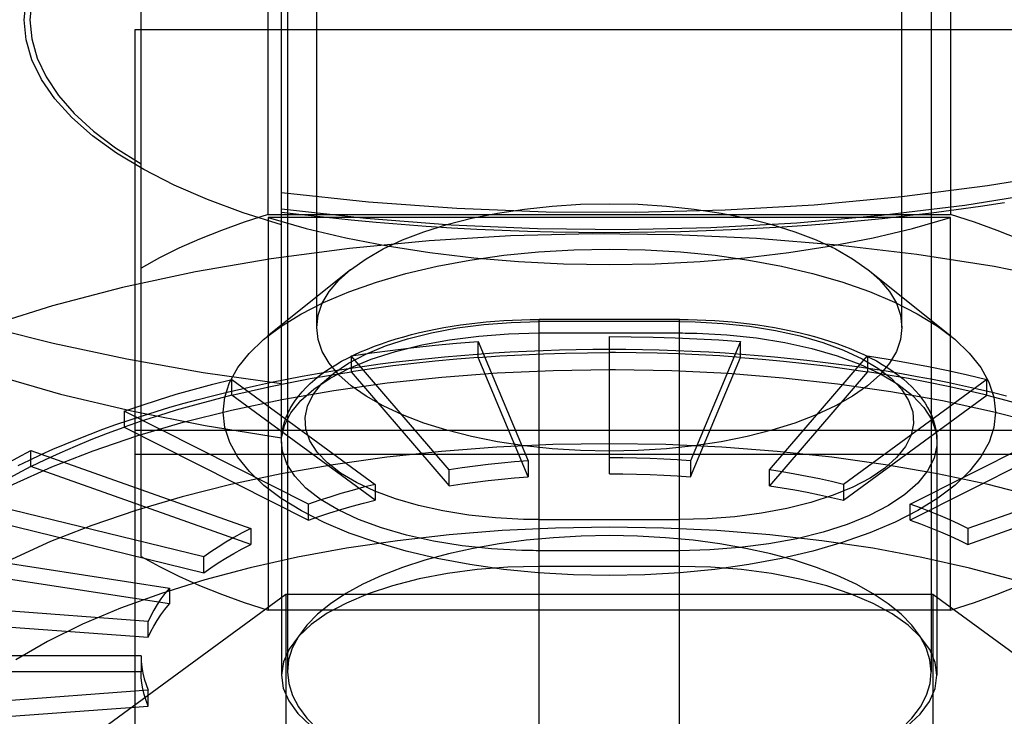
# Model space of a CAD drawing. Header units: inches. Extents: x 0 to 198, y 0 to 128.
# Tile 78 of 102: x 85.289 to 85.62, y 89.397 to 89.631. Entities that reach past the tile are written whole.
import ezdxf

# ---------------------------------------------------------------- set-up
doc = ezdxf.new("R2010")
doc.units = ezdxf.units.IN
doc.header["$LTSCALE"] = 10.872093
doc.header["$MEASUREMENT"] = 0
doc.linetypes.add('HIDDEN', pattern=[0.2, 0.1, -0.1])
doc.layers.add('DEFAULT_2', color=8, linetype='HIDDEN')

msp = doc.modelspace()

# ---------------------------------------------------------------- linework, layer by layer
at = {"layer": 'DEFAULT_2', "color": 8, "linetype": 'HIDDEN'}
for p, q in [((85.38884, 89.52755), (85.38884, 90.03423)), ((85.58569, 89.52755), (85.58569, 90.03423)), ((85.379, 89.7579), (85.379, 89.41179)), ((85.59553, 89.7579), (85.59553, 89.41179)), ((85.37247, 89.56556), (85.37247, 89.69758)), ((85.60207, 89.69758), (85.60207, 89.56556)), ((85.32979, 89.45049), (85.32979, 89.67954)), ((85.37703, 89.49046), (85.37703, 89.65131)), ((85.32779, 89.62771), (85.64668, 89.62771)), ((85.32779, 89.35021), (85.32779, 89.62771)), ((85.37247, 89.56556), (85.60207, 89.56556)), ((85.60207, 89.56447), (85.37247, 89.56447)), ((85.37247, 89.56447), (85.37247, 89.43245)), ((85.60207, 89.43245), (85.60207, 89.56447)), ((85.4002, 89.54695), (85.37234, 89.52461)), ((85.57434, 89.54695), (85.6022, 89.52461)), ((85.51086, 89.53023), (85.46361, 89.53023)), ((85.46361, 89.23125), (85.46361, 89.53023)), ((85.51086, 89.23125), (85.51086, 89.53023)), ((85.51085, 89.52949), (85.46361, 89.52949)), ((85.51085, 89.52949), (85.51613, 89.52941)), ((85.48727, 89.47834), (85.48727, 89.52446)), ((85.44317, 89.51747), (85.44317, 89.52283)), ((85.44317, 89.52283), (85.45992, 89.48268)), ((85.53136, 89.52283), (85.51461, 89.48268)), ((85.53136, 89.51747), (85.53136, 89.52283)), ((85.40042, 89.51799), (85.40042, 89.51263)), ((85.43341, 89.47968), (85.40042, 89.51799)), ((85.45992, 89.47733), (85.44317, 89.51747)), ((85.48929, 89.5191), (85.48727, 89.51911)), ((85.51461, 89.47733), (85.53136, 89.51747)), ((85.54113, 89.47968), (85.57412, 89.51799)), ((85.57412, 89.51799), (85.57412, 89.51263)), ((85.48727, 89.51339), (85.48938, 89.51339)), ((85.3603, 89.50473), (85.3603, 89.51008)), ((85.3603, 89.51008), (85.40853, 89.47478)), ((85.40042, 89.51263), (85.43341, 89.47433)), ((85.57412, 89.51263), (85.54113, 89.47433)), ((85.61424, 89.51008), (85.56601, 89.47478)), ((85.61424, 89.50473), (85.61424, 89.51008)), ((85.40853, 89.46942), (85.3603, 89.50473)), ((85.56601, 89.46942), (85.61424, 89.50473)), ((85.32404, 89.49935), (85.32404, 89.494)), ((85.38604, 89.46812), (85.32404, 89.49935)), ((85.58849, 89.46812), (85.65049, 89.49935)), ((85.32404, 89.494), (85.38604, 89.46277)), ((85.65049, 89.494), (85.58849, 89.46277)), ((85.64668, 89.49294), (85.32779, 89.49294)), ((85.377, 89.48907), (85.377, 89.41058)), ((85.59747, 89.48907), (85.59747, 89.41058)), ((85.29274, 89.48077), (85.29274, 89.48612)), ((85.29274, 89.48612), (85.36663, 89.45992)), ((85.32779, 89.48498), (85.64668, 89.48498)), ((85.68179, 89.48612), (85.6079, 89.45992)), ((85.36663, 89.45457), (85.29274, 89.48077)), ((85.45992, 89.48268), (85.45992, 89.47733)), ((85.51461, 89.48268), (85.51461, 89.47733)), ((85.6079, 89.45457), (85.68179, 89.48077)), ((85.43341, 89.47433), (85.43341, 89.47968)), ((85.54113, 89.47433), (85.54113, 89.47968)), ((85.40853, 89.47478), (85.40853, 89.46942)), ((85.56601, 89.47478), (85.56601, 89.46942)), ((85.35088, 89.45042), (85.26735, 89.4708)), ((85.38604, 89.46277), (85.38604, 89.46812)), ((85.58849, 89.46277), (85.58849, 89.46812)), ((85.26735, 89.46545), (85.35088, 89.44506)), ((85.46362, 89.46293), (85.45835, 89.46301)), ((85.46362, 89.46293), (85.51086, 89.46293)), ((85.36663, 89.45992), (85.36663, 89.45457)), ((85.6079, 89.45992), (85.6079, 89.45457)), ((85.24864, 89.45384), (85.33928, 89.4399)), ((85.35088, 89.44506), (85.35088, 89.45042)), ((85.33928, 89.43455), (85.24864, 89.44849)), ((85.51086, 89.44718), (85.46361, 89.44718)), ((85.26975, 89.35826), (85.37851, 89.43788)), ((85.33928, 89.4399), (85.33928, 89.43455)), ((85.37851, 89.43788), (85.59603, 89.43788)), ((85.37851, 89.43788), (85.37851, 89.31299)), ((85.59603, 89.43788), (85.59603, 89.31299)), ((85.59603, 89.43788), (85.70479, 89.35826)), ((85.33218, 89.4287), (85.23719, 89.43577)), ((85.60207, 89.43245), (85.37247, 89.43245)), ((85.23719, 89.43042), (85.33218, 89.42334)), ((85.33218, 89.42334), (85.33218, 89.4287)), ((85.32979, 89.41714), (85.23333, 89.41714)), ((85.32979, 89.41714), (85.32979, 89.41179)), ((85.32979, 89.41179), (85.23333, 89.41179)), ((85.33218, 89.40558), (85.23719, 89.3985)), ((85.33218, 89.40023), (85.33218, 89.40558)), ((85.23719, 89.39315), (85.33218, 89.40023))]:
    msp.add_line(p, q, dxfattribs=at)
for points in [[(85.32979, 89.67954), (85.32121, 89.67413), (85.31371, 89.66849), (85.30728, 89.6626), (85.30196, 89.65652), (85.29779, 89.65029), (85.29479, 89.64393), (85.29299, 89.6375), (85.29239, 89.63103)], [(85.29042, 89.63103), (85.29124, 89.63862)], [(85.37703, 89.56745), (85.40537, 89.5643), (85.43401, 89.56209), (85.46305, 89.56083), (85.49223, 89.56052), (85.52137, 89.56115), (85.5503, 89.56274), (85.57883, 89.56526), (85.60683, 89.5687), (85.6342, 89.57307), (85.66071, 89.57831), (85.68616, 89.58441), (85.71042, 89.59131), (85.73332, 89.59899), (85.75474, 89.60738), (85.77455, 89.61644), (85.79265, 89.62612), (85.80891, 89.63636)], [(85.37703, 89.57294), (85.40627, 89.56981), (85.43599, 89.56765), (85.46602, 89.56646), (85.49617, 89.56626), (85.52627, 89.56704), (85.55614, 89.56881), (85.5856, 89.57154), (85.61447, 89.57523), (85.64257, 89.57986), (85.66975, 89.58538), (85.69583, 89.59178), (85.72067, 89.59901), (85.7441, 89.60703), (85.766, 89.6158), (85.78623, 89.62525), (85.80467, 89.63534)], [(85.37703, 89.5621), (85.3641, 89.56613), (85.35206, 89.57056), (85.34089, 89.57541), (85.33067, 89.58062), (85.3215, 89.58616), (85.31341, 89.59201), (85.30649, 89.59811), (85.30075, 89.60443), (85.29626, 89.61092), (85.29302, 89.61755), (85.29108, 89.62424), (85.29042, 89.63103)], [(85.29239, 89.63103), (85.29299, 89.62455), (85.29479, 89.61812), (85.29779, 89.61177), (85.30196, 89.60553), (85.30728, 89.59945), (85.31371, 89.59356), (85.32121, 89.58792), (85.32979, 89.58251)], [(85.14247, 89.5899), (85.1451, 89.58783), (85.15927, 89.57772), (85.17511, 89.56807), (85.19254, 89.55892), (85.21147, 89.55031), (85.2318, 89.5423), (85.25343, 89.53492), (85.27625, 89.52822), (85.30015, 89.52221), (85.32499, 89.51694), (85.35066, 89.51244), (85.37703, 89.50871)], [(85.62017, 89.56945), (85.61206, 89.56823), (85.60389, 89.56708), (85.59567, 89.56601), (85.58739, 89.56502), (85.57906, 89.56411), (85.5707, 89.56328), (85.56229, 89.56253), (85.55385, 89.56186), (85.54537, 89.56127), (85.53687, 89.56076), (85.52835, 89.56033), (85.5198, 89.55998), (85.51124, 89.55971), (85.50267, 89.55953), (85.4941, 89.55942), (85.48552, 89.5594), (85.47694, 89.55945), (85.46836, 89.55959), (85.45979, 89.55981), (85.45124, 89.56011), (85.44271, 89.56049), (85.43419, 89.56096), (85.4257, 89.5615), (85.41724, 89.56212), (85.40882, 89.56283), (85.40043, 89.56361), (85.39208, 89.56447), (85.38378, 89.56542), (85.37703, 89.56624)], [(85.4002, 89.54695), (85.40543, 89.55066), (85.41118, 89.55394), (85.41767, 89.55696), (85.42483, 89.55971), (85.43258, 89.56214), (85.44087, 89.56424), (85.4496, 89.56598), (85.4587, 89.56736), (85.46807, 89.56835), (85.47762, 89.56895), (85.48727, 89.56915), (85.49691, 89.56895), (85.50647, 89.56835), (85.51584, 89.56736), (85.52493, 89.56598), (85.53366, 89.56424), (85.54195, 89.56214), (85.54971, 89.55971), (85.55686, 89.55696), (85.56335, 89.55394), (85.5691, 89.55066), (85.57434, 89.54695)], [(85.37247, 89.56556), (85.36445, 89.56295), (85.35679, 89.56018), (85.34946, 89.55724), (85.34251, 89.55415), (85.33595, 89.55091), (85.32979, 89.54752)], [(85.37247, 89.56447), (85.38525, 89.56085), (85.39858, 89.55769), (85.41251, 89.55497), (85.4269, 89.55272), (85.44166, 89.55096), (85.45671, 89.54969), (85.47189, 89.54892), (85.48727, 89.54867)], [(85.48727, 89.54867), (85.50264, 89.54892), (85.51783, 89.54969), (85.53287, 89.55096), (85.54764, 89.55272), (85.56202, 89.55497), (85.57595, 89.55769), (85.58928, 89.56085), (85.60207, 89.56447)], [(85.64475, 89.54752), (85.63858, 89.55091), (85.63202, 89.55415), (85.62507, 89.55724), (85.61774, 89.56018), (85.61008, 89.56295), (85.60207, 89.56556)], [(85.17729, 89.56198), (85.18805, 89.55397), (85.20319, 89.54434), (85.22006, 89.53524), (85.23856, 89.52672), (85.25858, 89.51883), (85.28, 89.51163), (85.3027, 89.50516), (85.32653, 89.49945), (85.35128, 89.49455), (85.37703, 89.49046)], [(85.6419, 89.54301), (85.61673, 89.54801), (85.5907, 89.55209), (85.56398, 89.55525), (85.53676, 89.55746), (85.50924, 89.55872), (85.48161, 89.559), (85.45404, 89.55833), (85.42672, 89.55669), (85.39983, 89.55411), (85.37355, 89.55061), (85.34804, 89.54621), (85.32348, 89.54093), (85.30001, 89.53482), (85.27782, 89.52791)], [(85.37235, 89.52462), (85.37679, 89.5279), (85.38353, 89.53206), (85.39115, 89.53595), (85.39965, 89.53954), (85.40891, 89.5428), (85.41885, 89.54568), (85.42937, 89.54816), (85.44038, 89.55021), (85.45179, 89.55183), (85.46348, 89.55298), (85.47536, 89.55368), (85.48734, 89.55391), (85.49931, 89.55368), (85.51117, 89.55298), (85.52282, 89.55182), (85.53417, 89.55021), (85.54513, 89.54817), (85.5556, 89.5457), (85.56549, 89.54285), (85.57473, 89.53961), (85.58321, 89.53603), (85.59084, 89.53216), (85.5976, 89.528), (85.60218, 89.52462)], [(85.38884, 89.52755), (85.38932, 89.53163), (85.39073, 89.53567), (85.39308, 89.53963), (85.39633, 89.54347), (85.4002, 89.54695)], [(85.57434, 89.54695), (85.5782, 89.54347), (85.58145, 89.53963), (85.5838, 89.53567), (85.58522, 89.53163), (85.58569, 89.52755)], [(85.377, 89.48907), (85.37703, 89.49026), (85.37716, 89.49169), (85.37737, 89.49312), (85.37769, 89.49455), (85.3781, 89.49597), (85.37861, 89.49741), (85.37922, 89.49884), (85.37995, 89.50028), (85.38078, 89.50171), (85.38173, 89.50313), (85.38278, 89.50454), (85.38395, 89.50594), (85.38525, 89.50732), (85.38665, 89.50869), (85.38817, 89.51003), (85.38979, 89.51133), (85.3915, 89.51259), (85.39332, 89.51382), (85.39523, 89.51501), (85.39721, 89.51615), (85.39927, 89.51725), (85.40141, 89.51831), (85.40362, 89.51932), (85.40589, 89.52028), (85.40823, 89.5212), (85.41062, 89.52208), (85.41307, 89.52291), (85.41558, 89.52369), (85.41813, 89.52444), (85.42074, 89.52513), (85.42338, 89.52579), (85.42608, 89.52639), (85.42881, 89.52696), (85.43158, 89.52748), (85.43438, 89.52795), (85.43722, 89.52838), (85.44008, 89.52877), (85.44297, 89.52911), (85.44588, 89.52941), (85.4488, 89.52966), (85.45175, 89.52986), (85.4547, 89.53002), (85.45767, 89.53013), (85.46064, 89.5302), (85.46361, 89.53023)], [(85.51086, 89.53023), (85.51383, 89.5302), (85.5168, 89.53013), (85.51977, 89.53002), (85.52272, 89.52986), (85.52566, 89.52966), (85.52858, 89.52941), (85.53149, 89.52911), (85.53437, 89.52877), (85.53723, 89.52839), (85.54006, 89.52796), (85.54285, 89.52749), (85.54561, 89.52697), (85.54834, 89.52641), (85.55102, 89.5258), (85.55366, 89.52515), (85.55625, 89.52446), (85.5588, 89.52372), (85.56129, 89.52294), (85.56373, 89.52212), (85.56612, 89.52125), (85.56844, 89.52034), (85.5707, 89.51939), (85.5729, 89.51839), (85.57502, 89.51734), (85.57707, 89.51626), (85.57904, 89.51513), (85.58093, 89.51396), (85.58274, 89.51275), (85.58445, 89.51151), (85.58606, 89.51023), (85.58757, 89.50892), (85.58897, 89.50758), (85.59027, 89.50622), (85.59145, 89.50484), (85.59251, 89.50346), (85.59346, 89.50207), (85.59431, 89.50066), (85.59505, 89.49925), (85.59569, 89.49783), (85.59623, 89.49642), (85.59666, 89.495), (85.597, 89.49359), (85.59725, 89.49217), (85.59741, 89.49075), (85.59747, 89.48932), (85.59747, 89.48908)], [(85.45835, 89.46301), (85.44901, 89.46351), (85.44002, 89.46446), (85.43131, 89.46587), (85.42306, 89.46769), (85.41538, 89.46991), (85.40839, 89.47249), (85.4022, 89.47538), (85.39687, 89.47856), (85.39243, 89.48199), (85.38896, 89.48563), (85.38654, 89.48942), (85.38518, 89.4933), (85.38491, 89.49721), (85.38573, 89.50111), (85.38764, 89.50495), (85.39059, 89.50866), (85.39457, 89.51221), (85.3995, 89.51553), (85.40532, 89.51858), (85.41196, 89.52133), (85.4194, 89.52374), (85.42747, 89.52577), (85.43606, 89.52738), (85.44504, 89.52855), (85.4542, 89.52925), (85.46361, 89.52949)], [(85.58569, 89.52755), (85.58522, 89.52347), (85.5838, 89.51944), (85.58145, 89.51548), (85.5782, 89.51163), (85.57407, 89.50794), (85.5691, 89.50444), (85.56335, 89.50116), (85.55686, 89.49814), (85.54971, 89.4954), (85.54195, 89.49297), (85.53366, 89.49087), (85.52493, 89.48912), (85.51584, 89.48775), (85.50647, 89.48675), (85.49691, 89.48616), (85.48727, 89.48596), (85.47762, 89.48616), (85.46807, 89.48675), (85.4587, 89.48775), (85.4496, 89.48912), (85.44087, 89.49087), (85.43258, 89.49297), (85.42483, 89.4954), (85.41767, 89.49814), (85.41118, 89.50116), (85.40543, 89.50444), (85.40046, 89.50794), (85.39633, 89.51163), (85.39308, 89.51548), (85.39073, 89.51944), (85.38932, 89.52347), (85.38884, 89.52755)], [(85.51613, 89.52941), (85.52546, 89.52891), (85.53445, 89.52796), (85.54316, 89.52656), (85.55141, 89.52473), (85.55909, 89.52251), (85.56608, 89.51993), (85.57227, 89.51704), (85.5776, 89.51386), (85.58204, 89.51043), (85.58551, 89.50679), (85.58793, 89.503), (85.5893, 89.49912), (85.58956, 89.49521), (85.58874, 89.49131), (85.58683, 89.48748), (85.58388, 89.48376), (85.5799, 89.48022), (85.57497, 89.47689), (85.56915, 89.47384), (85.56251, 89.47109), (85.55507, 89.46868), (85.547, 89.46665), (85.53841, 89.46504), (85.52943, 89.46387), (85.52027, 89.46317), (85.51086, 89.46293)], [(85.35735, 89.49901), (85.3579, 89.50409), (85.35955, 89.50908), (85.3623, 89.51402), (85.36611, 89.51883), (85.37097, 89.52348), (85.37235, 89.52462)], [(85.377, 89.48907), (85.37705, 89.4903), (85.37799, 89.49461), (85.38014, 89.49884), (85.38345, 89.50293), (85.38787, 89.50683), (85.39336, 89.51048), (85.39983, 89.51384), (85.40719, 89.51685), (85.41533, 89.51947), (85.42415, 89.52166), (85.43353, 89.5234), (85.44332, 89.52466), (85.45339, 89.52542), (85.46361, 89.52568)], [(85.46361, 89.52568), (85.51182, 89.52568), (85.51279, 89.52567), (85.51376, 89.52566), (85.51472, 89.52564), (85.51569, 89.52562), (85.51665, 89.5256)], [(85.48727, 89.52446), (85.49466, 89.52441), (85.50203, 89.52428), (85.5094, 89.52405), (85.51675, 89.52373), (85.52407, 89.52332), (85.53136, 89.52283)], [(85.51665, 89.5256), (85.52681, 89.52505), (85.53674, 89.52401), (85.54631, 89.52247), (85.55539, 89.52047), (85.56384, 89.51803), (85.57156, 89.51519), (85.57842, 89.51198), (85.58434, 89.50845), (85.58924, 89.50465), (85.59304, 89.50063), (85.59569, 89.49646), (85.59716, 89.49217), (85.59747, 89.48908)], [(85.60218, 89.52462), (85.60345, 89.52357), (85.60834, 89.51892), (85.61218, 89.5141), (85.61496, 89.50914), (85.61662, 89.50412), (85.61719, 89.49901)], [(85.28838, 89.48109), (85.29222, 89.48296), (85.29614, 89.48479), (85.30014, 89.48657), (85.30421, 89.48831), (85.30837, 89.49001), (85.31261, 89.49167), (85.31691, 89.49328), (85.32129, 89.49485), (85.32574, 89.49637), (85.33026, 89.49785), (85.33484, 89.49929), (85.33949, 89.50068), (85.34421, 89.50203), (85.34898, 89.50333), (85.35381, 89.50458), (85.35869, 89.50579), (85.36364, 89.50695), (85.36863, 89.50806), (85.37367, 89.50913), (85.37877, 89.51015), (85.3839, 89.51112), (85.38909, 89.51205), (85.39431, 89.51292), (85.39957, 89.51375), (85.40487, 89.51453), (85.41021, 89.51526), (85.41557, 89.51593), (85.42097, 89.51656), (85.4264, 89.51715), (85.43185, 89.51768), (85.43732, 89.51816), (85.44282, 89.51859), (85.44833, 89.51897), (85.45386, 89.5193), (85.45941, 89.51958), (85.46497, 89.51981), (85.47053, 89.51998), (85.47611, 89.52011), (85.48169, 89.52019), (85.48727, 89.52021)], [(85.40042, 89.51799), (85.4074, 89.51901), (85.41444, 89.51995), (85.42154, 89.5208), (85.4287, 89.52156), (85.43591, 89.52224), (85.44317, 89.52283)], [(85.48727, 89.52021), (85.49286, 89.52019), (85.49844, 89.52011), (85.50403, 89.51998), (85.5096, 89.5198), (85.51517, 89.51957), (85.52072, 89.51929), (85.52626, 89.51896), (85.53178, 89.51858), (85.53729, 89.51815), (85.54277, 89.51767), (85.54823, 89.51714), (85.55366, 89.51655), (85.55906, 89.51592), (85.56444, 89.51524), (85.56978, 89.51451), (85.57508, 89.51373), (85.58035, 89.5129), (85.58558, 89.51202), (85.59076, 89.5111), (85.59591, 89.51012), (85.601, 89.5091), (85.60605, 89.50803), (85.61105, 89.50691), (85.61599, 89.50575), (85.62088, 89.50454)], [(85.44317, 89.51747), (85.43592, 89.51689), (85.4287, 89.51621), (85.42154, 89.51545), (85.41444, 89.5146), (85.40739, 89.51366), (85.40042, 89.51263)], [(85.44317, 89.51747), (85.45047, 89.51797), (85.45779, 89.51838), (85.46513, 89.5187), (85.4725, 89.51892), (85.47988, 89.51906), (85.48727, 89.51911)], [(85.53136, 89.51747), (85.5244, 89.51795), (85.51742, 89.51835), (85.51041, 89.51866), (85.50338, 89.51889), (85.49634, 89.51904), (85.48929, 89.5191)], [(85.53136, 89.51747), (85.53862, 89.51689), (85.54583, 89.51621), (85.55299, 89.51545), (85.5601, 89.5146), (85.56714, 89.51366), (85.57412, 89.51263)], [(85.57412, 89.51799), (85.58102, 89.51687), (85.58785, 89.51568), (85.59459, 89.5144), (85.60123, 89.51304), (85.60778, 89.5116), (85.61424, 89.51008)], [(85.22152, 89.40108), (85.22227, 89.40952), (85.22436, 89.41747), (85.22779, 89.42533), (85.23253, 89.43307), (85.23856, 89.44065), (85.24585, 89.44803), (85.25437, 89.45517), (85.26407, 89.46204), (85.2749, 89.4686), (85.28681, 89.47481), (85.29973, 89.48066), (85.3136, 89.48609), (85.32836, 89.4911), (85.34392, 89.49565), (85.3602, 89.49972), (85.37713, 89.50329), (85.39462, 89.50635), (85.41258, 89.50887), (85.43092, 89.51084), (85.44954, 89.51225), (85.46836, 89.51311), (85.48727, 89.51339)], [(85.48938, 89.51339), (85.50829, 89.51304), (85.52708, 89.51212), (85.54568, 89.51065), (85.56398, 89.50861), (85.58189, 89.50603), (85.59932, 89.50292), (85.61618, 89.49929), (85.63239, 89.49517), (85.64787, 89.49056), (85.66253, 89.48551), (85.6763, 89.48002), (85.68911, 89.47414), (85.7009, 89.46788), (85.7116, 89.46129), (85.72117, 89.45439), (85.72956, 89.44722), (85.73671, 89.43982), (85.7426, 89.43222), (85.74719, 89.42446), (85.75047, 89.41658), (85.75241, 89.40863), (85.75301, 89.40108)], [(85.32404, 89.49935), (85.32977, 89.50132), (85.33563, 89.50322), (85.34161, 89.50505), (85.34773, 89.5068), (85.35395, 89.50848), (85.3603, 89.51008)], [(85.3603, 89.50473), (85.36675, 89.50625), (85.3733, 89.50769), (85.37995, 89.50905), (85.38669, 89.51033), (85.39351, 89.51152), (85.40042, 89.51263)], [(85.61424, 89.50473), (85.60779, 89.50625), (85.60123, 89.50769), (85.59459, 89.50905), (85.58785, 89.51033), (85.58102, 89.51152), (85.57412, 89.51263)], [(85.3603, 89.50473), (85.35396, 89.50313), (85.34773, 89.50145), (85.34161, 89.4997), (85.33563, 89.49787), (85.32977, 89.49597), (85.32404, 89.494)], [(85.61424, 89.50473), (85.62058, 89.50313), (85.62681, 89.50145), (85.63292, 89.4997), (85.63891, 89.49787), (85.64477, 89.49597), (85.65049, 89.494)], [(85.61719, 89.49901), (85.61663, 89.49393), (85.61498, 89.48893), (85.61223, 89.48399), (85.60842, 89.47918), (85.60357, 89.47454), (85.59774, 89.47011), (85.591, 89.46595), (85.58338, 89.46206), (85.57489, 89.45847), (85.56563, 89.45521), (85.55569, 89.45233), (85.54516, 89.44985), (85.53415, 89.4478), (85.52275, 89.44619), (85.51105, 89.44503), (85.49917, 89.44433), (85.48719, 89.4441), (85.47523, 89.44434), (85.46337, 89.44504), (85.45171, 89.4462), (85.44036, 89.4478), (85.42941, 89.44985), (85.41894, 89.45231), (85.40904, 89.45517), (85.39981, 89.45841), (85.39132, 89.46198), (85.38369, 89.46586), (85.37694, 89.47001), (85.37108, 89.47444), (85.3662, 89.47909), (85.36235, 89.48392), (85.35958, 89.48887), (85.35791, 89.4939), (85.35735, 89.49901)], [(85.29274, 89.48077), (85.29757, 89.48313), (85.30256, 89.48543), (85.30771, 89.48767), (85.313, 89.48985), (85.31845, 89.49196), (85.32404, 89.494)], [(85.48727, 89.48842), (85.46831, 89.48813), (85.44945, 89.48727), (85.43078, 89.48585), (85.4124, 89.48387), (85.3944, 89.48133), (85.37687, 89.47827), (85.35991, 89.47468), (85.34359, 89.47059), (85.32801, 89.46601), (85.31324, 89.46098), (85.29935, 89.45552), (85.28643, 89.44965), (85.27452, 89.44341), (85.26371, 89.43682), (85.25403, 89.42993), (85.24553, 89.42276), (85.23827, 89.41535), (85.23228, 89.40775), (85.22759, 89.39998), (85.22422, 89.39209), (85.2222, 89.38412), (85.22152, 89.37611)], [(85.45782, 89.45255), (85.44766, 89.4531), (85.43773, 89.45414), (85.42816, 89.45568), (85.41908, 89.45768), (85.41063, 89.46012), (85.40292, 89.46296), (85.39605, 89.46617), (85.39013, 89.4697), (85.38523, 89.4735), (85.38143, 89.47752), (85.37878, 89.48169), (85.37731, 89.48598), (85.377, 89.48907)], [(85.75301, 89.37611), (85.75234, 89.38412), (85.75031, 89.39209), (85.74694, 89.39998), (85.74225, 89.40775), (85.73626, 89.41535), (85.729, 89.42276), (85.72051, 89.42993), (85.71083, 89.43682), (85.70001, 89.44341), (85.68811, 89.44965), (85.67518, 89.45552), (85.66129, 89.46098), (85.64652, 89.46601), (85.63094, 89.47059), (85.61463, 89.47468), (85.59766, 89.47827), (85.58014, 89.48133), (85.56214, 89.48387), (85.54376, 89.48585), (85.52509, 89.48727), (85.50623, 89.48813), (85.48727, 89.48842)], [(85.59747, 89.48907), (85.59742, 89.48785), (85.59648, 89.48354), (85.59433, 89.47931), (85.59103, 89.47522), (85.5866, 89.47132), (85.58111, 89.46766), (85.57464, 89.46431), (85.56728, 89.4613), (85.55914, 89.45868), (85.55032, 89.45649), (85.54094, 89.45475), (85.53115, 89.45349), (85.52108, 89.45273), (85.51086, 89.45247)], [(85.26735, 89.4708), (85.27114, 89.47348), (85.27511, 89.47611), (85.27925, 89.47869), (85.28358, 89.48123), (85.28807, 89.4837), (85.29274, 89.48612)], [(85.51461, 89.48268), (85.51009, 89.48299), (85.50555, 89.48324), (85.50099, 89.48344), (85.49642, 89.48358), (85.49185, 89.48366), (85.48727, 89.48369)], [(85.29274, 89.48077), (85.28807, 89.47835), (85.28358, 89.47587), (85.27925, 89.47334), (85.27511, 89.47076), (85.27114, 89.46813), (85.26735, 89.46545)], [(85.45992, 89.48268), (85.45542, 89.48232), (85.45095, 89.4819), (85.44651, 89.48143), (85.4421, 89.4809), (85.43773, 89.48032), (85.43341, 89.47968)], [(85.43341, 89.47433), (85.43773, 89.47496), (85.4421, 89.47554), (85.44651, 89.47607), (85.45095, 89.47655), (85.45542, 89.47697), (85.45992, 89.47733)], [(85.48727, 89.47834), (85.49185, 89.47831), (85.49642, 89.47823), (85.50099, 89.47809), (85.50555, 89.47789), (85.51009, 89.47764), (85.51461, 89.47733)], [(85.56601, 89.47478), (85.56201, 89.47572), (85.55794, 89.47661), (85.55382, 89.47746), (85.54964, 89.47825), (85.54541, 89.47899), (85.54113, 89.47968)], [(85.40853, 89.47478), (85.40459, 89.47378), (85.40073, 89.47274), (85.39694, 89.47166), (85.39323, 89.47052), (85.38959, 89.46935), (85.38604, 89.46812)], [(85.54113, 89.47433), (85.54541, 89.47364), (85.54964, 89.4729), (85.55382, 89.47211), (85.55794, 89.47126), (85.56201, 89.47037), (85.56601, 89.46942)], [(85.38604, 89.46277), (85.38959, 89.46399), (85.39323, 89.46517), (85.39694, 89.4663), (85.40073, 89.46739), (85.40459, 89.46843), (85.40853, 89.46942)], [(85.6079, 89.45992), (85.60491, 89.46138), (85.60181, 89.46281), (85.59862, 89.4642), (85.59534, 89.46555), (85.59196, 89.46686), (85.58849, 89.46812)], [(85.48727, 89.46038), (85.46914, 89.46009), (85.45121, 89.45924), (85.43344, 89.45782), (85.41597, 89.45584), (85.39891, 89.45331), (85.38235, 89.45026), (85.36642, 89.4467), (85.35116, 89.44264), (85.33662, 89.4381), (85.3229, 89.43312), (85.31011, 89.42771), (85.29832, 89.42192), (85.28759, 89.41577)], [(85.62363, 89.44257), (85.60837, 89.44663), (85.59242, 89.45021), (85.57584, 89.45327), (85.55874, 89.45581), (85.54122, 89.4578), (85.5234, 89.45924), (85.50543, 89.46009), (85.48727, 89.46038)], [(85.58849, 89.46277), (85.59196, 89.4615), (85.59534, 89.4602), (85.59862, 89.45885), (85.60181, 89.45746), (85.60491, 89.45603), (85.6079, 89.45457)], [(85.36663, 89.45992), (85.36374, 89.45842), (85.36095, 89.45688), (85.35827, 89.45531), (85.35569, 89.45371), (85.35323, 89.45208), (85.35088, 89.45042)], [(85.48727, 89.45754), (85.47781, 89.45737), (85.46848, 89.45685), (85.45926, 89.45598), (85.45024, 89.45478), (85.44151, 89.45325), (85.43313, 89.45141), (85.42521, 89.44928), (85.41775, 89.44686), (85.41077, 89.44416), (85.40436, 89.44121), (85.39858, 89.43803), (85.39348, 89.43465), (85.38911, 89.43109), (85.38549, 89.4274), (85.37957, 89.41941)], [(85.59553, 89.41179), (85.59511, 89.41581), (85.59388, 89.41976), (85.59184, 89.42364), (85.589, 89.42744), (85.5854, 89.43112), (85.58105, 89.43465), (85.57598, 89.43801), (85.57024, 89.44118), (85.56387, 89.44412), (85.55692, 89.44682), (85.54949, 89.44923), (85.54158, 89.45137), (85.5332, 89.45322), (85.52446, 89.45476), (85.51542, 89.45597), (85.50616, 89.45684), (85.49679, 89.45736), (85.48727, 89.45754)], [(85.35088, 89.44506), (85.35323, 89.44673), (85.35569, 89.44836), (85.35827, 89.44996), (85.36095, 89.45153), (85.36374, 89.45307), (85.36663, 89.45457)], [(85.32979, 89.45049), (85.33595, 89.4471), (85.34251, 89.44386), (85.34946, 89.44077), (85.35679, 89.43783), (85.36445, 89.43506), (85.37247, 89.43245)], [(85.51086, 89.45247), (85.46265, 89.45247), (85.46168, 89.45248), (85.46071, 89.45249), (85.45975, 89.45251), (85.45878, 89.45253), (85.45782, 89.45255)], [(85.60207, 89.43245), (85.61008, 89.43506), (85.61774, 89.43783), (85.62507, 89.44077), (85.63202, 89.44386), (85.63858, 89.4471), (85.64475, 89.45049)], [(85.46361, 89.44718), (85.45308, 89.44691), (85.44286, 89.44611), (85.43286, 89.44479), (85.42331, 89.44298), (85.41437, 89.44069), (85.40616, 89.43797), (85.39882, 89.43486), (85.3924, 89.43141), (85.387, 89.42764), (85.38269, 89.42362)], [(85.59747, 89.41058), (85.59687, 89.41487), (85.59503, 89.4192), (85.59197, 89.42341), (85.58772, 89.42744), (85.58237, 89.43123), (85.57598, 89.43471), (85.56863, 89.43785), (85.56038, 89.4406), (85.55138, 89.44293), (85.54176, 89.44477), (85.53169, 89.44611), (85.52142, 89.44691), (85.51086, 89.44718)], [(85.33928, 89.4399), (85.33778, 89.43807), (85.3364, 89.43623), (85.33515, 89.43436), (85.33403, 89.43249), (85.33304, 89.4306), (85.33218, 89.4287)], [(85.33218, 89.42334), (85.33304, 89.42525), (85.33403, 89.42714), (85.33515, 89.42901), (85.3364, 89.43087), (85.33778, 89.43272), (85.33928, 89.43455)], [(85.38266, 89.42358), (85.38062, 89.41968), (85.3794, 89.41573), (85.379, 89.41179)], [(85.37957, 89.41941), (85.37766, 89.41507), (85.37701, 89.41057)], [(85.32979, 89.41714), (85.32985, 89.4152), (85.33005, 89.41327), (85.33039, 89.41134), (85.33085, 89.40941), (85.33145, 89.40749), (85.33218, 89.40558)], [(85.33218, 89.40023), (85.33145, 89.40214), (85.33085, 89.40406), (85.33039, 89.40599), (85.33005, 89.40792), (85.32985, 89.40985), (85.32979, 89.41179)], [(85.379, 89.41179), (85.37942, 89.40776), (85.38065, 89.40382), (85.3827, 89.39993), (85.38553, 89.39614), (85.38914, 89.39246), (85.39348, 89.38892), (85.39855, 89.38556), (85.40429, 89.38239), (85.41067, 89.37945), (85.41761, 89.37676), (85.42505, 89.37434), (85.43296, 89.3722), (85.44133, 89.37036), (85.45008, 89.36882), (85.45912, 89.36761), (85.46838, 89.36673), (85.47775, 89.36621), (85.48727, 89.36603)], [(85.48727, 89.36603), (85.49673, 89.36621), (85.50605, 89.36672), (85.51527, 89.36759), (85.52429, 89.36879), (85.53303, 89.37032), (85.5414, 89.37216), (85.54933, 89.37429), (85.55679, 89.37671), (85.56376, 89.37941), (85.57018, 89.38236), (85.57595, 89.38554), (85.58105, 89.38892), (85.58542, 89.39248), (85.58904, 89.39618), (85.59187, 89.39999), (85.59391, 89.40389), (85.59513, 89.40785), (85.59553, 89.41179)], [(85.37701, 89.41057), (85.3776, 89.40628), (85.37944, 89.40195), (85.3825, 89.39774), (85.38675, 89.39371), (85.3921, 89.38992), (85.39849, 89.38644), (85.40584, 89.3833), (85.41409, 89.38055), (85.42309, 89.37822), (85.43271, 89.37638), (85.44278, 89.37505), (85.45305, 89.37425), (85.46361, 89.37397)], [(85.51086, 89.37397), (85.52139, 89.37425), (85.53161, 89.37504), (85.54161, 89.37636), (85.55116, 89.37817), (85.5601, 89.38047), (85.56831, 89.38318), (85.57566, 89.38629), (85.58207, 89.38974), (85.58747, 89.39351), (85.59178, 89.39753), (85.5949, 89.40174), (85.59681, 89.40608), (85.59747, 89.41058)]]:
    msp.add_lwpolyline(points, dxfattribs=at)

doc.saveas('drawing.dxf')
